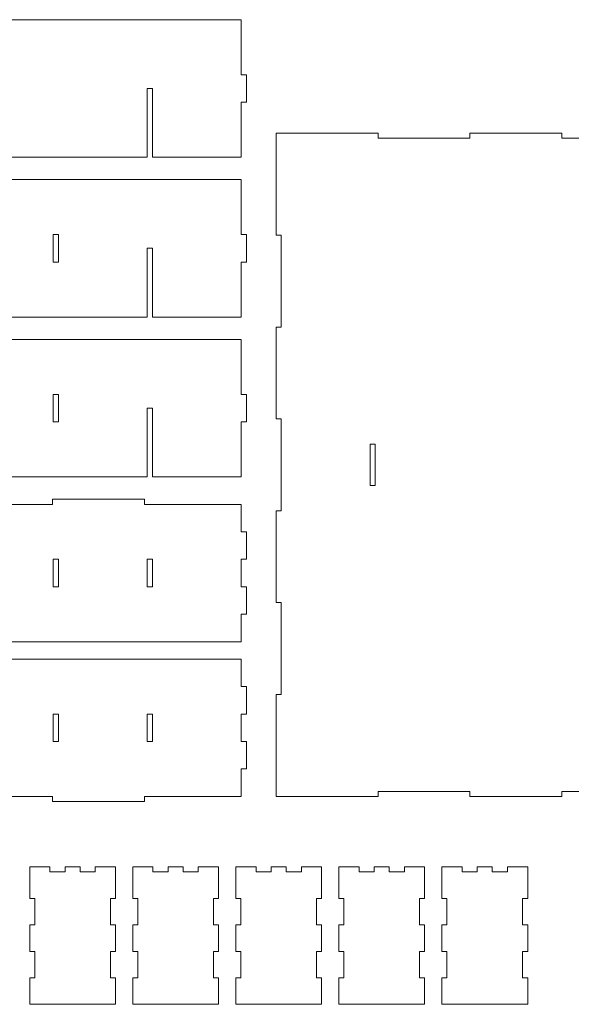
# Model space of a CAD drawing. Header units: millimetres. Extents: x -945 to 978, y -385 to 824.
# Tile 10 of 33: x -314 to 7, y 251 to 824. Entities that reach past the tile are written whole.
import ezdxf

# ---------------------------------------------------------------- set-up
doc = ezdxf.new("R2010")
doc.units = ezdxf.units.MM
doc.header["$MEASUREMENT"] = 0
doc.layers.add('Layer 1', color=7, linetype='Continuous')

msp = doc.modelspace()

# ---------------------------------------------------------------- linework, layer by layer
at = {"layer": 'Layer 1', "color": 250, "lineweight": 9}
for points, knots in [([(-568.2463, 775.9791), (-568.2463, 775.9791), (-565.2464, 775.9791), (-565.2464, 775.9791), (-565.2464, 775.9791), (-565.2464, 766.2882), (-565.2464, 756.1538), (-565.2464, 743.9791), (-565.2464, 743.9791), (-548.931, 743.9791), (-529.4216, 743.9791), (-513.5265, 743.9791), (-513.5265, 743.9791), (-513.5265, 743.9791), (-513.5265, 783.9792), (-513.5265, 783.9792), (-513.5265, 783.9792), (-513.5265, 783.9792), (-510.5265, 783.9792), (-510.5265, 783.9792), (-510.5265, 783.9792), (-510.5265, 783.9792), (-510.5265, 743.9791), (-510.5265, 743.9791), (-510.5265, 743.9791), (-469.4597, 743.9791), (-426.9834, 743.9791), (-387.1777, 743.9791), (-387.1777, 743.9791), (-387.1777, 743.9791), (-387.1777, 740.9791), (-387.1777, 740.9791), (-387.1777, 740.9791), (-387.1777, 740.9791), (-363.1777, 740.9791), (-363.1777, 740.9791), (-363.1777, 740.9791), (-363.1777, 740.9791), (-363.1777, 743.9791), (-363.1777, 743.9791), (-363.1777, 743.9791), (-363.1777, 743.9791), (-363.1777, 743.9457), (-363.1777, 743.9457), (-363.1777, 743.9457), (-363.1777, 747.0279), (-360.719, 749.4792), (-357.6778, 749.4792), (-357.6778, 749.4792), (-354.6402, 749.4792), (-352.1779, 747.0168), (-352.1779, 743.9791), (-352.1779, 743.9791), (-315.6492, 743.9791), (-277.2251, 743.9791), (-239.9664, 743.9791), (-239.9664, 743.9791), (-239.9664, 743.9791), (-239.9664, 783.9792), (-239.9664, 783.9792), (-239.9664, 783.9792), (-239.9664, 783.9792), (-236.9264, 783.9792), (-236.9264, 783.9792), (-236.9264, 783.9792), (-236.9264, 783.9792), (-236.9264, 743.9791), (-236.9264, 743.9791), (-236.9264, 743.9791), (-221.0312, 743.9791), (-201.5619, 743.9791), (-185.2464, 743.9791), (-185.2464, 743.9791), (-185.2464, 743.9791), (-185.2464, 775.9791), (-185.2464, 775.9791), (-185.2464, 775.9791), (-185.2464, 775.9791), (-182.2465, 775.9791), (-182.2465, 775.9791), (-182.2465, 775.9791), (-182.2465, 775.9791), (-182.2465, 791.9791), (-182.2465, 791.9791), (-182.2465, 791.9791), (-182.2465, 791.9791), (-185.2464, 791.9791), (-185.2464, 791.9791), (-185.2464, 791.9791), (-185.2464, 791.9791), (-185.2464, 823.9792), (-185.2464, 823.9792), (-185.2464, 823.9792), (-185.2464, 823.9792), (-565.2464, 823.9792), (-565.2464, 823.9792), (-565.2464, 823.9792), (-565.2464, 811.8046), (-565.2464, 801.6703), (-565.2464, 791.9791), (-565.2464, 791.9791), (-565.2464, 791.9791), (-568.2463, 791.9791), (-568.2463, 791.9791), (-568.2463, 791.9791), (-568.2463, 791.9791), (-568.2463, 775.9791), (-568.2463, 775.9791)], [0, 0, 0, 0, 0.03571429, 0.03571429, 0.03571429, 0.03571429, 0.07142857, 0.07142857, 0.07142857, 0.07142857, 0.10714286, 0.10714286, 0.10714286, 0.10714286, 0.14285714, 0.14285714, 0.14285714, 0.14285714, 0.17857143, 0.17857143, 0.17857143, 0.17857143, 0.21428571, 0.21428571, 0.21428571, 0.21428571, 0.25, 0.25, 0.25, 0.25, 0.28571429, 0.28571429, 0.28571429, 0.28571429, 0.32142857, 0.32142857, 0.32142857, 0.32142857, 0.35714286, 0.35714286, 0.35714286, 0.35714286, 0.39285714, 0.39285714, 0.39285714, 0.39285714, 0.42857143, 0.42857143, 0.42857143, 0.42857143, 0.46428571, 0.46428571, 0.46428571, 0.46428571, 0.5, 0.5, 0.5, 0.5, 0.53571429, 0.53571429, 0.53571429, 0.53571429, 0.57142857, 0.57142857, 0.57142857, 0.57142857, 0.60714286, 0.60714286, 0.60714286, 0.60714286, 0.64285714, 0.64285714, 0.64285714, 0.64285714, 0.67857143, 0.67857143, 0.67857143, 0.67857143, 0.71428571, 0.71428571, 0.71428571, 0.71428571, 0.75, 0.75, 0.75, 0.75, 0.78571429, 0.78571429, 0.78571429, 0.78571429, 0.82142857, 0.82142857, 0.82142857, 0.82142857, 0.85714286, 0.85714286, 0.85714286, 0.85714286, 0.89285714, 0.89285714, 0.89285714, 0.89285714, 0.92857143, 0.92857143, 0.92857143, 0.92857143, 1, 1, 1, 1]), ([(-52.0693, 754.9791), (-52.0693, 754.9791), (-52.0693, 757.9792), (-52.0693, 757.9792), (-52.0693, 757.9792), (-52.0693, 757.9792), (1.3592, 757.9792), (1.3592, 757.9792), (1.3592, 757.9792), (1.3592, 757.9792), (1.3592, 754.9791), (1.3592, 754.9791), (1.3592, 754.9791), (1.3592, 754.9791), (54.7879, 754.9791), (54.7879, 754.9791), (54.7879, 754.9791), (54.7879, 754.9791), (54.7879, 757.9792), (54.7879, 757.9792), (54.7879, 757.9792), (54.7879, 757.9792), (108.2164, 757.9792), (108.2164, 757.9792), (108.2164, 757.9792), (108.2164, 757.9792), (108.2164, 754.9791), (108.2164, 754.9791), (108.2164, 754.9791), (108.2164, 754.9791), (161.645, 754.9791), (161.645, 754.9791), (161.645, 754.9791), (161.645, 754.9791), (161.645, 757.9792), (161.645, 757.9792), (161.645, 757.9792), (161.645, 757.9792), (221.0735, 757.9792), (221.0735, 757.9792), (221.0735, 757.9792), (221.0735, 757.9792), (221.0735, 698.5506), (221.0735, 698.5506), (221.0735, 698.5506), (221.0735, 698.5506), (218.0736, 698.5506), (218.0736, 698.5506), (218.0736, 698.5506), (218.0736, 698.5506), (218.0736, 645.1221), (218.0736, 645.1221), (218.0736, 645.1221), (218.0736, 645.1221), (221.0735, 645.1221), (221.0735, 645.1221), (221.0735, 645.1221), (221.0735, 645.1221), (221.0735, 591.6934), (221.0735, 591.6934), (221.0735, 591.6934), (221.0735, 591.6934), (218.0736, 591.6934), (218.0736, 591.6934), (218.0736, 591.6934), (218.0736, 591.6934), (218.0736, 538.2649), (218.0736, 538.2649), (218.0736, 538.2649), (218.0736, 538.2649), (221.0735, 538.2649), (221.0735, 538.2649), (221.0735, 538.2649), (221.0735, 538.2649), (221.0735, 484.8362), (221.0735, 484.8362), (221.0735, 484.8362), (221.0735, 484.8362), (218.0736, 484.8362), (218.0736, 484.8362), (218.0736, 484.8362), (218.0736, 484.8362), (218.0736, 431.4078), (218.0736, 431.4078), (218.0736, 431.4078), (218.0736, 431.4078), (221.0735, 431.4078), (221.0735, 431.4078), (221.0735, 431.4078), (221.0735, 431.4078), (221.0735, 371.9793), (221.0735, 371.9793), (221.0735, 371.9793), (221.0735, 371.9793), (161.645, 371.9793), (161.645, 371.9793), (161.645, 371.9793), (161.645, 371.9793), (161.645, 374.9793), (161.645, 374.9793), (161.645, 374.9793), (161.645, 374.9793), (108.2164, 374.9793), (108.2164, 374.9793), (108.2164, 374.9793), (108.2164, 374.9793), (108.2164, 371.9793), (108.2164, 371.9793), (108.2164, 371.9793), (108.2164, 371.9793), (54.7879, 371.9793), (54.7879, 371.9793), (54.7879, 371.9793), (54.7879, 371.9793), (54.7879, 374.9793), (54.7879, 374.9793), (54.7879, 374.9793), (54.7879, 374.9793), (1.3592, 374.9793), (1.3592, 374.9793), (1.3592, 374.9793), (1.3592, 374.9793), (1.3592, 371.9793), (1.3592, 371.9793), (1.3592, 371.9793), (1.3592, 371.9793), (-52.0693, 371.9793), (-52.0693, 371.9793), (-52.0693, 371.9793), (-52.0693, 371.9793), (-52.0693, 374.9793), (-52.0693, 374.9793), (-52.0693, 374.9793), (-52.0693, 374.9793), (-105.4979, 374.9793), (-105.4979, 374.9793), (-105.4979, 374.9793), (-105.4979, 374.9793), (-105.4979, 371.9793), (-105.4979, 371.9793), (-105.4979, 371.9793), (-105.4979, 371.9793), (-164.9264, 371.9793), (-164.9264, 371.9793), (-164.9264, 371.9793), (-164.9264, 371.9793), (-164.9264, 431.4078), (-164.9264, 431.4078), (-164.9264, 431.4078), (-164.9264, 431.4078), (-161.9265, 431.4078), (-161.9265, 431.4078), (-161.9265, 431.4078), (-161.9265, 431.4078), (-161.9265, 484.8362), (-161.9265, 484.8362), (-161.9265, 484.8362), (-161.9265, 484.8362), (-164.9264, 484.8362), (-164.9264, 484.8362), (-164.9264, 484.8362), (-164.9264, 484.8362), (-164.9264, 538.2649), (-164.9264, 538.2649), (-164.9264, 538.2649), (-164.9264, 538.2649), (-161.9265, 538.2649), (-161.9265, 538.2649), (-161.9265, 538.2649), (-161.9265, 538.2649), (-161.9265, 591.6934), (-161.9265, 591.6934), (-161.9265, 591.6934), (-161.9265, 591.6934), (-164.9264, 591.6934), (-164.9264, 591.6934), (-164.9264, 591.6934), (-164.9264, 591.6934), (-164.9264, 645.1221), (-164.9264, 645.1221), (-164.9264, 645.1221), (-164.9264, 645.1221), (-161.9265, 645.1221), (-161.9265, 645.1221), (-161.9265, 645.1221), (-161.9265, 645.1221), (-161.9265, 698.5506), (-161.9265, 698.5506), (-161.9265, 698.5506), (-161.9265, 698.5506), (-164.9264, 698.5506), (-164.9264, 698.5506), (-164.9264, 698.5506), (-164.9264, 698.5506), (-164.9264, 757.9792), (-164.9264, 757.9792), (-164.9264, 757.9792), (-164.9264, 757.9792), (-105.4979, 757.9792), (-105.4979, 757.9792), (-105.4979, 757.9792), (-105.4979, 757.9792), (-105.4979, 754.9791), (-105.4979, 754.9791), (-105.4979, 754.9791), (-105.4979, 754.9791), (-52.0693, 754.9791), (-52.0693, 754.9791)], [0, 0, 0, 0, 0.01886792, 0.01886792, 0.01886792, 0.01886792, 0.03773585, 0.03773585, 0.03773585, 0.03773585, 0.05660377, 0.05660377, 0.05660377, 0.05660377, 0.0754717, 0.0754717, 0.0754717, 0.0754717, 0.09433962, 0.09433962, 0.09433962, 0.09433962, 0.11320755, 0.11320755, 0.11320755, 0.11320755, 0.13207547, 0.13207547, 0.13207547, 0.13207547, 0.1509434, 0.1509434, 0.1509434, 0.1509434, 0.16981132, 0.16981132, 0.16981132, 0.16981132, 0.18867925, 0.18867925, 0.18867925, 0.18867925, 0.20754717, 0.20754717, 0.20754717, 0.20754717, 0.22641509, 0.22641509, 0.22641509, 0.22641509, 0.24528302, 0.24528302, 0.24528302, 0.24528302, 0.26415094, 0.26415094, 0.26415094, 0.26415094, 0.28301887, 0.28301887, 0.28301887, 0.28301887, 0.30188679, 0.30188679, 0.30188679, 0.30188679, 0.32075472, 0.32075472, 0.32075472, 0.32075472, 0.33962264, 0.33962264, 0.33962264, 0.33962264, 0.35849057, 0.35849057, 0.35849057, 0.35849057, 0.37735849, 0.37735849, 0.37735849, 0.37735849, 0.39622642, 0.39622642, 0.39622642, 0.39622642, 0.41509434, 0.41509434, 0.41509434, 0.41509434, 0.43396226, 0.43396226, 0.43396226, 0.43396226, 0.45283019, 0.45283019, 0.45283019, 0.45283019, 0.47169811, 0.47169811, 0.47169811, 0.47169811, 0.49056604, 0.49056604, 0.49056604, 0.49056604, 0.50943396, 0.50943396, 0.50943396, 0.50943396, 0.52830189, 0.52830189, 0.52830189, 0.52830189, 0.54716981, 0.54716981, 0.54716981, 0.54716981, 0.56603774, 0.56603774, 0.56603774, 0.56603774, 0.58490566, 0.58490566, 0.58490566, 0.58490566, 0.60377358, 0.60377358, 0.60377358, 0.60377358, 0.62264151, 0.62264151, 0.62264151, 0.62264151, 0.64150943, 0.64150943, 0.64150943, 0.64150943, 0.66037736, 0.66037736, 0.66037736, 0.66037736, 0.67924528, 0.67924528, 0.67924528, 0.67924528, 0.69811321, 0.69811321, 0.69811321, 0.69811321, 0.71698113, 0.71698113, 0.71698113, 0.71698113, 0.73584906, 0.73584906, 0.73584906, 0.73584906, 0.75471698, 0.75471698, 0.75471698, 0.75471698, 0.77358491, 0.77358491, 0.77358491, 0.77358491, 0.79245283, 0.79245283, 0.79245283, 0.79245283, 0.81132075, 0.81132075, 0.81132075, 0.81132075, 0.83018868, 0.83018868, 0.83018868, 0.83018868, 0.8490566, 0.8490566, 0.8490566, 0.8490566, 0.86792453, 0.86792453, 0.86792453, 0.86792453, 0.88679245, 0.88679245, 0.88679245, 0.88679245, 0.90566038, 0.90566038, 0.90566038, 0.90566038, 0.9245283, 0.9245283, 0.9245283, 0.9245283, 0.94339623, 0.94339623, 0.94339623, 0.94339623, 0.96226415, 0.96226415, 0.96226415, 0.96226415, 1, 1, 1, 1]), ([(-513.5265, 650.9792), (-529.4216, 650.9792), (-548.931, 650.9792), (-565.2464, 650.9792), (-565.2464, 650.9792), (-565.2464, 663.1539), (-565.2464, 673.2881), (-565.2464, 682.9792), (-565.2464, 682.9792), (-565.2464, 682.9792), (-568.2463, 682.9792), (-568.2463, 682.9792), (-568.2463, 682.9792), (-568.2463, 682.9792), (-568.2463, 698.9792), (-568.2463, 698.9792), (-568.2463, 698.9792), (-568.2463, 698.9792), (-565.2464, 698.9792), (-565.2464, 698.9792), (-565.2464, 698.9792), (-565.2464, 708.6702), (-565.2464, 718.8046), (-565.2464, 730.9791), (-565.2464, 730.9791), (-565.2464, 730.9791), (-185.2464, 730.9791), (-185.2464, 730.9791), (-185.2464, 730.9791), (-185.2464, 718.8045), (-185.2464, 708.6701), (-185.2464, 698.9792), (-185.2464, 698.9792), (-185.2464, 698.9792), (-182.2465, 698.9792), (-182.2465, 698.9792), (-182.2465, 698.9792), (-182.2465, 698.9792), (-182.2465, 682.9792), (-182.2465, 682.9792), (-182.2465, 682.9792), (-182.2465, 682.9792), (-185.2464, 682.9792), (-185.2464, 682.9792), (-185.2464, 682.9792), (-185.2464, 673.288), (-185.2464, 663.1538), (-185.2464, 650.9792), (-185.2464, 650.9792), (-201.5619, 650.9792), (-221.0312, 650.9792), (-236.9264, 650.9792), (-236.9264, 650.9792), (-236.9264, 650.9792), (-236.9264, 690.9791), (-236.9264, 690.9791), (-236.9264, 690.9791), (-236.9264, 690.9791), (-239.9664, 690.9791), (-239.9664, 690.9791), (-239.9664, 690.9791), (-239.9664, 690.9791), (-239.9664, 650.9792), (-239.9664, 650.9792), (-239.9664, 650.9792), (-280.9859, 650.9792), (-323.4176, 650.9792), (-363.1777, 650.9792), (-363.1777, 650.9792), (-363.1777, 650.9792), (-363.1779, 647.9792), (-363.1779, 647.9792), (-363.1779, 647.9792), (-363.1779, 647.9792), (-387.1779, 647.9792), (-387.1779, 647.9792), (-387.1779, 647.9792), (-387.1779, 647.9792), (-387.1777, 650.9792), (-387.1777, 650.9792), (-387.1777, 650.9792), (-426.9834, 650.9792), (-469.4597, 650.9792), (-510.5265, 650.9792), (-510.5265, 650.9792), (-510.5265, 650.9792), (-510.5265, 690.9791), (-510.5265, 690.9791), (-510.5265, 690.9791), (-510.5265, 690.9791), (-513.5265, 690.9791), (-513.5265, 690.9791), (-513.5265, 690.9791), (-513.5265, 690.9791), (-513.5265, 650.9792), (-513.5265, 650.9792)], [0, 0, 0, 0, 0.04, 0.04, 0.04, 0.04, 0.08, 0.08, 0.08, 0.08, 0.12, 0.12, 0.12, 0.12, 0.16, 0.16, 0.16, 0.16, 0.2, 0.2, 0.2, 0.2, 0.24, 0.24, 0.24, 0.24, 0.28, 0.28, 0.28, 0.28, 0.32, 0.32, 0.32, 0.32, 0.36, 0.36, 0.36, 0.36, 0.4, 0.4, 0.4, 0.4, 0.44, 0.44, 0.44, 0.44, 0.48, 0.48, 0.48, 0.48, 0.52, 0.52, 0.52, 0.52, 0.56, 0.56, 0.56, 0.56, 0.6, 0.6, 0.6, 0.6, 0.64, 0.64, 0.64, 0.64, 0.68, 0.68, 0.68, 0.68, 0.72, 0.72, 0.72, 0.72, 0.76, 0.76, 0.76, 0.76, 0.8, 0.8, 0.8, 0.8, 0.84, 0.84, 0.84, 0.84, 0.88, 0.88, 0.88, 0.88, 0.92, 0.92, 0.92, 0.92, 1, 1, 1, 1]), ([(-291.6864, 682.9792), (-291.6864, 682.9792), (-294.6864, 682.9792), (-294.6864, 682.9792), (-294.6864, 682.9792), (-294.6864, 682.9792), (-294.6864, 698.9792), (-294.6864, 698.9792), (-294.6864, 698.9792), (-294.6864, 698.9792), (-291.6864, 698.9792), (-291.6864, 698.9792), (-291.6864, 698.9792), (-291.6864, 698.9792), (-291.6864, 682.9792), (-291.6864, 682.9792)], [0, 0, 0, 0, 0.2, 0.2, 0.2, 0.2, 0.4, 0.4, 0.4, 0.4, 0.6, 0.6, 0.6, 0.6, 1, 1, 1, 1]), ([(-513.5265, 557.9791), (-529.4216, 557.9791), (-548.931, 557.9791), (-565.2464, 557.9791), (-565.2464, 557.9791), (-565.2464, 570.1538), (-565.2464, 580.2882), (-565.2464, 589.9791), (-565.2464, 589.9791), (-565.2464, 589.9791), (-568.2463, 589.9791), (-568.2463, 589.9791), (-568.2463, 589.9791), (-568.2463, 589.9791), (-568.2463, 605.9791), (-568.2463, 605.9791), (-568.2463, 605.9791), (-568.2463, 605.9791), (-565.2464, 605.9791), (-565.2464, 605.9791), (-565.2464, 605.9791), (-565.2464, 615.6703), (-565.2464, 625.8045), (-565.2464, 637.9791), (-565.2464, 637.9791), (-565.2464, 637.9791), (-185.2464, 637.9791), (-185.2464, 637.9791), (-185.2464, 637.9791), (-185.2464, 625.8044), (-185.2464, 615.6702), (-185.2464, 605.9791), (-185.2464, 605.9791), (-185.2464, 605.9791), (-182.2465, 605.9791), (-182.2465, 605.9791), (-182.2465, 605.9791), (-182.2465, 605.9791), (-182.2465, 589.9791), (-182.2465, 589.9791), (-182.2465, 589.9791), (-182.2465, 589.9791), (-185.2464, 589.9791), (-185.2464, 589.9791), (-185.2464, 589.9791), (-185.2464, 580.2881), (-185.2464, 570.1537), (-185.2464, 557.9791), (-185.2464, 557.9791), (-201.5619, 557.9791), (-221.0312, 557.9791), (-236.9264, 557.9791), (-236.9264, 557.9791), (-236.9264, 557.9791), (-236.9264, 597.9792), (-236.9264, 597.9792), (-236.9264, 597.9792), (-236.9264, 597.9792), (-239.9664, 597.9792), (-239.9664, 597.9792), (-239.9664, 597.9792), (-239.9664, 597.9792), (-239.9664, 557.9791), (-239.9664, 557.9791), (-239.9664, 557.9791), (-280.9859, 557.9791), (-323.4176, 557.9791), (-363.1777, 557.9791), (-363.1777, 557.9791), (-363.1777, 557.9791), (-363.1779, 554.9791), (-363.1779, 554.9791), (-363.1779, 554.9791), (-363.1779, 554.9791), (-387.1779, 554.9791), (-387.1779, 554.9791), (-387.1779, 554.9791), (-387.1779, 554.9791), (-387.1777, 557.9791), (-387.1777, 557.9791), (-387.1777, 557.9791), (-426.9834, 557.9791), (-469.4597, 557.9791), (-510.5265, 557.9791), (-510.5265, 557.9791), (-510.5265, 557.9791), (-510.5265, 597.9792), (-510.5265, 597.9792), (-510.5265, 597.9792), (-510.5265, 597.9792), (-513.5265, 597.9792), (-513.5265, 597.9792), (-513.5265, 597.9792), (-513.5265, 597.9792), (-513.5265, 557.9791), (-513.5265, 557.9791)], [0, 0, 0, 0, 0.04, 0.04, 0.04, 0.04, 0.08, 0.08, 0.08, 0.08, 0.12, 0.12, 0.12, 0.12, 0.16, 0.16, 0.16, 0.16, 0.2, 0.2, 0.2, 0.2, 0.24, 0.24, 0.24, 0.24, 0.28, 0.28, 0.28, 0.28, 0.32, 0.32, 0.32, 0.32, 0.36, 0.36, 0.36, 0.36, 0.4, 0.4, 0.4, 0.4, 0.44, 0.44, 0.44, 0.44, 0.48, 0.48, 0.48, 0.48, 0.52, 0.52, 0.52, 0.52, 0.56, 0.56, 0.56, 0.56, 0.6, 0.6, 0.6, 0.6, 0.64, 0.64, 0.64, 0.64, 0.68, 0.68, 0.68, 0.68, 0.72, 0.72, 0.72, 0.72, 0.76, 0.76, 0.76, 0.76, 0.8, 0.8, 0.8, 0.8, 0.84, 0.84, 0.84, 0.84, 0.88, 0.88, 0.88, 0.88, 0.92, 0.92, 0.92, 0.92, 1, 1, 1, 1]), ([(-291.6864, 589.9791), (-291.6864, 589.9791), (-294.6864, 589.9791), (-294.6864, 589.9791), (-294.6864, 589.9791), (-294.6864, 589.9791), (-294.6864, 605.9791), (-294.6864, 605.9791), (-294.6864, 605.9791), (-294.6864, 605.9791), (-291.6864, 605.9791), (-291.6864, 605.9791), (-291.6864, 605.9791), (-291.6864, 605.9791), (-291.6864, 589.9791), (-291.6864, 589.9791)], [0, 0, 0, 0, 0.2, 0.2, 0.2, 0.2, 0.4, 0.4, 0.4, 0.4, 0.6, 0.6, 0.6, 0.6, 1, 1, 1, 1]), ([(-107.2065, 552.9791), (-107.2065, 552.9791), (-110.2064, 552.9791), (-110.2064, 552.9791), (-110.2064, 552.9791), (-110.2064, 552.9791), (-110.2064, 576.9791), (-110.2064, 576.9791), (-110.2064, 576.9791), (-110.2064, 576.9791), (-107.2065, 576.9791), (-107.2065, 576.9791), (-107.2065, 576.9791), (-107.2065, 576.9791), (-107.2065, 552.9791), (-107.2065, 552.9791)], [0, 0, 0, 0, 0.2, 0.2, 0.2, 0.2, 0.4, 0.4, 0.4, 0.4, 0.6, 0.6, 0.6, 0.6, 1, 1, 1, 1]), ([(-185.2464, 477.9792), (-185.2464, 477.9792), (-182.2465, 477.9792), (-182.2465, 477.9792), (-182.2465, 477.9792), (-182.2465, 477.9792), (-182.2465, 493.9791), (-182.2465, 493.9791), (-182.2465, 493.9791), (-182.2465, 493.9791), (-185.2464, 493.9791), (-185.2464, 493.9791), (-185.2464, 493.9791), (-185.2464, 493.9791), (-185.2464, 509.9792), (-185.2464, 509.9792), (-185.2464, 509.9792), (-185.2464, 509.9792), (-182.2465, 509.9792), (-182.2465, 509.9792), (-182.2465, 509.9792), (-182.2465, 509.9792), (-182.2465, 525.9792), (-182.2465, 525.9792), (-182.2465, 525.9792), (-182.2465, 525.9792), (-185.2464, 525.9792), (-185.2464, 525.9792), (-185.2464, 525.9792), (-185.2464, 525.9792), (-185.2464, 541.9791), (-185.2464, 541.9791), (-185.2464, 541.9791), (-185.2464, 541.9791), (-241.675, 541.9791), (-241.675, 541.9791), (-241.675, 541.9791), (-241.675, 541.9791), (-241.6752, 544.9792), (-241.6752, 544.9792), (-241.6752, 544.9792), (-241.6752, 544.9792), (-295.1037, 544.9792), (-295.1037, 544.9792), (-295.1037, 544.9792), (-295.1037, 544.9792), (-295.1036, 541.9791), (-295.1036, 541.9791), (-295.1036, 541.9791), (-295.1036, 541.9791), (-348.5321, 541.9791), (-348.5321, 541.9791), (-348.5321, 541.9791), (-348.5321, 541.9791), (-348.5322, 544.9792), (-348.5322, 544.9792), (-348.5322, 544.9792), (-348.5322, 544.9792), (-401.9609, 544.9792), (-401.9609, 544.9792), (-401.9609, 544.9792), (-401.9609, 544.9792), (-401.9608, 541.9791), (-401.9608, 541.9791), (-401.9608, 541.9791), (-401.9608, 541.9791), (-455.3893, 541.9791), (-455.3893, 541.9791), (-455.3893, 541.9791), (-455.3893, 541.9791), (-455.3894, 544.9792), (-455.3894, 544.9792), (-455.3894, 544.9792), (-455.3894, 544.9792), (-508.818, 544.9792), (-508.818, 544.9792), (-508.818, 544.9792), (-508.818, 544.9792), (-508.8179, 541.9791), (-508.8179, 541.9791), (-508.8179, 541.9791), (-508.8179, 541.9791), (-565.2464, 541.9791), (-565.2464, 541.9791), (-565.2464, 541.9791), (-565.2464, 541.9791), (-565.2464, 525.9792), (-565.2464, 525.9792), (-565.2464, 525.9792), (-565.2464, 525.9792), (-568.2463, 525.9792), (-568.2463, 525.9792), (-568.2463, 525.9792), (-568.2463, 525.9792), (-568.2463, 509.9792), (-568.2463, 509.9792), (-568.2463, 509.9792), (-568.2463, 509.9792), (-565.2464, 509.9792), (-565.2464, 509.9792), (-565.2464, 509.9792), (-565.2464, 509.9792), (-565.2464, 493.9791), (-565.2464, 493.9791), (-565.2464, 493.9791), (-565.2464, 493.9791), (-568.2463, 493.9791), (-568.2463, 493.9791), (-568.2463, 493.9791), (-568.2463, 493.9791), (-568.2463, 477.9792), (-568.2463, 477.9792), (-568.2463, 477.9792), (-568.2463, 477.9792), (-565.2464, 477.9792), (-565.2464, 477.9792), (-565.2464, 477.9792), (-565.2464, 477.9792), (-565.2464, 461.9792), (-565.2464, 461.9792), (-565.2464, 461.9792), (-565.2464, 461.9792), (-185.2464, 461.9792), (-185.2464, 461.9792), (-185.2464, 461.9792), (-185.2464, 461.9792), (-185.2464, 477.9792), (-185.2464, 477.9792)], [0, 0, 0, 0, 0.03030303, 0.03030303, 0.03030303, 0.03030303, 0.06060606, 0.06060606, 0.06060606, 0.06060606, 0.09090909, 0.09090909, 0.09090909, 0.09090909, 0.12121212, 0.12121212, 0.12121212, 0.12121212, 0.15151515, 0.15151515, 0.15151515, 0.15151515, 0.18181818, 0.18181818, 0.18181818, 0.18181818, 0.21212121, 0.21212121, 0.21212121, 0.21212121, 0.24242424, 0.24242424, 0.24242424, 0.24242424, 0.27272727, 0.27272727, 0.27272727, 0.27272727, 0.3030303, 0.3030303, 0.3030303, 0.3030303, 0.33333333, 0.33333333, 0.33333333, 0.33333333, 0.36363636, 0.36363636, 0.36363636, 0.36363636, 0.39393939, 0.39393939, 0.39393939, 0.39393939, 0.42424242, 0.42424242, 0.42424242, 0.42424242, 0.45454545, 0.45454545, 0.45454545, 0.45454545, 0.48484848, 0.48484848, 0.48484848, 0.48484848, 0.51515152, 0.51515152, 0.51515152, 0.51515152, 0.54545455, 0.54545455, 0.54545455, 0.54545455, 0.57575758, 0.57575758, 0.57575758, 0.57575758, 0.60606061, 0.60606061, 0.60606061, 0.60606061, 0.63636364, 0.63636364, 0.63636364, 0.63636364, 0.66666667, 0.66666667, 0.66666667, 0.66666667, 0.6969697, 0.6969697, 0.6969697, 0.6969697, 0.72727273, 0.72727273, 0.72727273, 0.72727273, 0.75757576, 0.75757576, 0.75757576, 0.75757576, 0.78787879, 0.78787879, 0.78787879, 0.78787879, 0.81818182, 0.81818182, 0.81818182, 0.81818182, 0.84848485, 0.84848485, 0.84848485, 0.84848485, 0.87878788, 0.87878788, 0.87878788, 0.87878788, 0.90909091, 0.90909091, 0.90909091, 0.90909091, 0.93939394, 0.93939394, 0.93939394, 0.93939394, 1, 1, 1, 1]), ([(-294.6864, 509.9792), (-294.6864, 509.9792), (-294.6864, 493.9791), (-294.6864, 493.9791), (-294.6864, 493.9791), (-294.6864, 493.9791), (-291.6864, 493.9791), (-291.6864, 493.9791), (-291.6864, 493.9791), (-291.6864, 493.9791), (-291.6864, 509.9792), (-291.6864, 509.9792), (-291.6864, 509.9792), (-291.6864, 509.9792), (-294.6864, 509.9792), (-294.6864, 509.9792)], [0, 0, 0, 0, 0.2, 0.2, 0.2, 0.2, 0.4, 0.4, 0.4, 0.4, 0.6, 0.6, 0.6, 0.6, 1, 1, 1, 1]), ([(-239.9664, 509.9792), (-239.9664, 509.9792), (-239.9664, 493.9791), (-239.9664, 493.9791), (-239.9664, 493.9791), (-239.9664, 493.9791), (-236.9665, 493.9791), (-236.9665, 493.9791), (-236.9665, 493.9791), (-236.9665, 493.9791), (-236.9665, 509.9792), (-236.9665, 509.9792), (-236.9665, 509.9792), (-236.9665, 509.9792), (-239.9664, 509.9792), (-239.9664, 509.9792)], [0, 0, 0, 0, 0.2, 0.2, 0.2, 0.2, 0.4, 0.4, 0.4, 0.4, 0.6, 0.6, 0.6, 0.6, 1, 1, 1, 1]), ([(-185.2464, 435.9792), (-185.2464, 435.9792), (-182.2465, 435.9792), (-182.2465, 435.9792), (-182.2465, 435.9792), (-182.2465, 435.9792), (-182.2465, 419.9791), (-182.2465, 419.9791), (-182.2465, 419.9791), (-182.2465, 419.9791), (-185.2464, 419.9791), (-185.2464, 419.9791), (-185.2464, 419.9791), (-185.2464, 419.9791), (-185.2464, 403.9792), (-185.2464, 403.9792), (-185.2464, 403.9792), (-185.2464, 403.9792), (-182.2465, 403.9792), (-182.2465, 403.9792), (-182.2465, 403.9792), (-182.2465, 403.9792), (-182.2465, 387.9793), (-182.2465, 387.9793), (-182.2465, 387.9793), (-182.2465, 387.9793), (-185.2464, 387.9793), (-185.2464, 387.9793), (-185.2464, 387.9793), (-185.2464, 387.9793), (-185.2464, 371.9793), (-185.2464, 371.9793), (-185.2464, 371.9793), (-185.2464, 371.9793), (-241.675, 371.9793), (-241.675, 371.9793), (-241.675, 371.9793), (-241.675, 371.9793), (-241.6752, 368.9792), (-241.6752, 368.9792), (-241.6752, 368.9792), (-241.6752, 368.9792), (-295.1037, 368.9792), (-295.1037, 368.9792), (-295.1037, 368.9792), (-295.1037, 368.9792), (-295.1036, 371.9793), (-295.1036, 371.9793), (-295.1036, 371.9793), (-295.1036, 371.9793), (-348.5321, 371.9793), (-348.5321, 371.9793), (-348.5321, 371.9793), (-348.5321, 371.9793), (-348.5322, 368.9792), (-348.5322, 368.9792), (-348.5322, 368.9792), (-348.5322, 368.9792), (-401.9609, 368.9792), (-401.9609, 368.9792), (-401.9609, 368.9792), (-401.9609, 368.9792), (-401.9608, 371.9793), (-401.9608, 371.9793), (-401.9608, 371.9793), (-401.9608, 371.9793), (-455.3893, 371.9793), (-455.3893, 371.9793), (-455.3893, 371.9793), (-455.3893, 371.9793), (-455.3894, 368.9792), (-455.3894, 368.9792), (-455.3894, 368.9792), (-455.3894, 368.9792), (-508.818, 368.9792), (-508.818, 368.9792), (-508.818, 368.9792), (-508.818, 368.9792), (-508.8179, 371.9793), (-508.8179, 371.9793), (-508.8179, 371.9793), (-508.8179, 371.9793), (-565.2464, 371.9793), (-565.2464, 371.9793), (-565.2464, 371.9793), (-565.2464, 371.9793), (-565.2464, 387.9793), (-565.2464, 387.9793), (-565.2464, 387.9793), (-565.2464, 387.9793), (-568.2463, 387.9793), (-568.2463, 387.9793), (-568.2463, 387.9793), (-568.2463, 387.9793), (-568.2463, 403.9792), (-568.2463, 403.9792), (-568.2463, 403.9792), (-568.2463, 403.9792), (-565.2464, 403.9792), (-565.2464, 403.9792), (-565.2464, 403.9792), (-565.2464, 403.9792), (-565.2464, 419.9791), (-565.2464, 419.9791), (-565.2464, 419.9791), (-565.2464, 419.9791), (-568.2463, 419.9791), (-568.2463, 419.9791), (-568.2463, 419.9791), (-568.2463, 419.9791), (-568.2463, 435.9792), (-568.2463, 435.9792), (-568.2463, 435.9792), (-568.2463, 435.9792), (-565.2464, 435.9792), (-565.2464, 435.9792), (-565.2464, 435.9792), (-565.2464, 435.9792), (-565.2464, 451.9791), (-565.2464, 451.9791), (-565.2464, 451.9791), (-565.2464, 451.9791), (-185.2464, 451.9791), (-185.2464, 451.9791), (-185.2464, 451.9791), (-185.2464, 451.9791), (-185.2464, 435.9792), (-185.2464, 435.9792)], [0, 0, 0, 0, 0.03030303, 0.03030303, 0.03030303, 0.03030303, 0.06060606, 0.06060606, 0.06060606, 0.06060606, 0.09090909, 0.09090909, 0.09090909, 0.09090909, 0.12121212, 0.12121212, 0.12121212, 0.12121212, 0.15151515, 0.15151515, 0.15151515, 0.15151515, 0.18181818, 0.18181818, 0.18181818, 0.18181818, 0.21212121, 0.21212121, 0.21212121, 0.21212121, 0.24242424, 0.24242424, 0.24242424, 0.24242424, 0.27272727, 0.27272727, 0.27272727, 0.27272727, 0.3030303, 0.3030303, 0.3030303, 0.3030303, 0.33333333, 0.33333333, 0.33333333, 0.33333333, 0.36363636, 0.36363636, 0.36363636, 0.36363636, 0.39393939, 0.39393939, 0.39393939, 0.39393939, 0.42424242, 0.42424242, 0.42424242, 0.42424242, 0.45454545, 0.45454545, 0.45454545, 0.45454545, 0.48484848, 0.48484848, 0.48484848, 0.48484848, 0.51515152, 0.51515152, 0.51515152, 0.51515152, 0.54545455, 0.54545455, 0.54545455, 0.54545455, 0.57575758, 0.57575758, 0.57575758, 0.57575758, 0.60606061, 0.60606061, 0.60606061, 0.60606061, 0.63636364, 0.63636364, 0.63636364, 0.63636364, 0.66666667, 0.66666667, 0.66666667, 0.66666667, 0.6969697, 0.6969697, 0.6969697, 0.6969697, 0.72727273, 0.72727273, 0.72727273, 0.72727273, 0.75757576, 0.75757576, 0.75757576, 0.75757576, 0.78787879, 0.78787879, 0.78787879, 0.78787879, 0.81818182, 0.81818182, 0.81818182, 0.81818182, 0.84848485, 0.84848485, 0.84848485, 0.84848485, 0.87878788, 0.87878788, 0.87878788, 0.87878788, 0.90909091, 0.90909091, 0.90909091, 0.90909091, 0.93939394, 0.93939394, 0.93939394, 0.93939394, 1, 1, 1, 1]), ([(-294.6864, 403.9792), (-294.6864, 403.9792), (-294.6864, 419.9791), (-294.6864, 419.9791), (-294.6864, 419.9791), (-294.6864, 419.9791), (-291.6864, 419.9791), (-291.6864, 419.9791), (-291.6864, 419.9791), (-291.6864, 419.9791), (-291.6864, 403.9792), (-291.6864, 403.9792), (-291.6864, 403.9792), (-291.6864, 403.9792), (-294.6864, 403.9792), (-294.6864, 403.9792)], [0, 0, 0, 0, 0.2, 0.2, 0.2, 0.2, 0.4, 0.4, 0.4, 0.4, 0.6, 0.6, 0.6, 0.6, 1, 1, 1, 1]), ([(-239.9664, 403.9792), (-239.9664, 403.9792), (-239.9664, 419.9791), (-239.9664, 419.9791), (-239.9664, 419.9791), (-239.9664, 419.9791), (-236.9665, 419.9791), (-236.9665, 419.9791), (-236.9665, 419.9791), (-236.9665, 419.9791), (-236.9665, 403.9792), (-236.9665, 403.9792), (-236.9665, 403.9792), (-236.9665, 403.9792), (-239.9664, 403.9792), (-239.9664, 403.9792)], [0, 0, 0, 0, 0.2, 0.2, 0.2, 0.2, 0.4, 0.4, 0.4, 0.4, 0.6, 0.6, 0.6, 0.6, 1, 1, 1, 1]), ([(-308.4532, 312.6576), (-308.4532, 312.6576), (-305.4531, 312.6576), (-305.4531, 312.6576), (-305.4531, 312.6576), (-305.4531, 312.6576), (-305.4531, 297.2577), (-305.4531, 297.2577), (-305.4531, 297.2577), (-305.4531, 297.2577), (-308.4532, 297.2577), (-308.4532, 297.2577), (-308.4532, 297.2577), (-308.4532, 297.2577), (-308.4532, 281.8577), (-308.4532, 281.8577), (-308.4532, 281.8577), (-308.4532, 281.8577), (-305.4531, 281.8577), (-305.4531, 281.8577), (-305.4531, 281.8577), (-305.4531, 281.8577), (-305.4531, 266.4576), (-305.4531, 266.4576), (-305.4531, 266.4576), (-305.4531, 266.4576), (-308.4532, 266.4576), (-308.4532, 266.4576), (-308.4532, 266.4576), (-308.4532, 266.4576), (-308.4532, 251.0577), (-308.4532, 251.0577), (-308.4532, 251.0577), (-308.4532, 251.0577), (-258.4532, 251.0577), (-258.4532, 251.0577), (-258.4532, 251.0577), (-258.4532, 251.0577), (-258.4532, 266.4576), (-258.4532, 266.4576), (-258.4532, 266.4576), (-258.4532, 266.4576), (-261.4531, 266.4576), (-261.4531, 266.4576), (-261.4531, 266.4576), (-261.4531, 266.4576), (-261.4531, 281.8577), (-261.4531, 281.8577), (-261.4531, 281.8577), (-261.4531, 281.8577), (-258.4532, 281.8577), (-258.4532, 281.8577), (-258.4532, 281.8577), (-258.4532, 281.8577), (-258.4532, 297.2577), (-258.4532, 297.2577), (-258.4532, 297.2577), (-258.4532, 297.2577), (-261.4531, 297.2577), (-261.4531, 297.2577), (-261.4531, 297.2577), (-261.4531, 297.2577), (-261.4531, 312.6576), (-261.4531, 312.6576), (-261.4531, 312.6576), (-261.4531, 312.6576), (-258.4532, 312.6576), (-258.4532, 312.6576), (-258.4532, 312.6576), (-258.4532, 312.6576), (-258.4532, 331.0576), (-258.4532, 331.0576), (-258.4532, 331.0576), (-258.4532, 331.0576), (-270.2532, 331.0576), (-270.2532, 331.0576), (-270.2532, 331.0576), (-270.2532, 331.0576), (-270.2532, 328.0577), (-270.2532, 328.0577), (-270.2532, 328.0577), (-270.2532, 328.0577), (-279.0532, 328.0577), (-279.0532, 328.0577), (-279.0532, 328.0577), (-279.0532, 328.0577), (-279.0532, 331.0576), (-279.0532, 331.0576), (-279.0532, 331.0576), (-279.0532, 331.0576), (-287.8532, 331.0576), (-287.8532, 331.0576), (-287.8532, 331.0576), (-287.8532, 331.0576), (-287.8532, 328.0577), (-287.8532, 328.0577), (-287.8532, 328.0577), (-287.8532, 328.0577), (-296.6531, 328.0577), (-296.6531, 328.0577), (-296.6531, 328.0577), (-296.6531, 328.0577), (-296.6531, 331.0576), (-296.6531, 331.0576), (-296.6531, 331.0576), (-296.6531, 331.0576), (-308.4532, 331.0576), (-308.4532, 331.0576), (-308.4532, 331.0576), (-308.4532, 331.0576), (-308.4532, 312.6576), (-308.4532, 312.6576)], [0, 0, 0, 0, 0.03448276, 0.03448276, 0.03448276, 0.03448276, 0.06896552, 0.06896552, 0.06896552, 0.06896552, 0.10344828, 0.10344828, 0.10344828, 0.10344828, 0.13793103, 0.13793103, 0.13793103, 0.13793103, 0.17241379, 0.17241379, 0.17241379, 0.17241379, 0.20689655, 0.20689655, 0.20689655, 0.20689655, 0.24137931, 0.24137931, 0.24137931, 0.24137931, 0.27586207, 0.27586207, 0.27586207, 0.27586207, 0.31034483, 0.31034483, 0.31034483, 0.31034483, 0.34482759, 0.34482759, 0.34482759, 0.34482759, 0.37931034, 0.37931034, 0.37931034, 0.37931034, 0.4137931, 0.4137931, 0.4137931, 0.4137931, 0.44827586, 0.44827586, 0.44827586, 0.44827586, 0.48275862, 0.48275862, 0.48275862, 0.48275862, 0.51724138, 0.51724138, 0.51724138, 0.51724138, 0.55172414, 0.55172414, 0.55172414, 0.55172414, 0.5862069, 0.5862069, 0.5862069, 0.5862069, 0.62068966, 0.62068966, 0.62068966, 0.62068966, 0.65517241, 0.65517241, 0.65517241, 0.65517241, 0.68965517, 0.68965517, 0.68965517, 0.68965517, 0.72413793, 0.72413793, 0.72413793, 0.72413793, 0.75862069, 0.75862069, 0.75862069, 0.75862069, 0.79310345, 0.79310345, 0.79310345, 0.79310345, 0.82758621, 0.82758621, 0.82758621, 0.82758621, 0.86206897, 0.86206897, 0.86206897, 0.86206897, 0.89655172, 0.89655172, 0.89655172, 0.89655172, 0.93103448, 0.93103448, 0.93103448, 0.93103448, 1, 1, 1, 1]), ([(-248.4531, 312.6576), (-248.4531, 312.6576), (-245.4532, 312.6576), (-245.4532, 312.6576), (-245.4532, 312.6576), (-245.4532, 312.6576), (-245.4532, 297.2577), (-245.4532, 297.2577), (-245.4532, 297.2577), (-245.4532, 297.2577), (-248.4531, 297.2577), (-248.4531, 297.2577), (-248.4531, 297.2577), (-248.4531, 297.2577), (-248.4531, 281.8577), (-248.4531, 281.8577), (-248.4531, 281.8577), (-248.4531, 281.8577), (-245.4532, 281.8577), (-245.4532, 281.8577), (-245.4532, 281.8577), (-245.4532, 281.8577), (-245.4532, 266.4576), (-245.4532, 266.4576), (-245.4532, 266.4576), (-245.4532, 266.4576), (-248.4531, 266.4576), (-248.4531, 266.4576), (-248.4531, 266.4576), (-248.4531, 266.4576), (-248.4531, 251.0577), (-248.4531, 251.0577), (-248.4531, 251.0577), (-248.4531, 251.0577), (-198.4531, 251.0577), (-198.4531, 251.0577), (-198.4531, 251.0577), (-198.4531, 251.0577), (-198.4531, 266.4576), (-198.4531, 266.4576), (-198.4531, 266.4576), (-198.4531, 266.4576), (-201.4532, 266.4576), (-201.4532, 266.4576), (-201.4532, 266.4576), (-201.4532, 266.4576), (-201.4532, 281.8577), (-201.4532, 281.8577), (-201.4532, 281.8577), (-201.4532, 281.8577), (-198.4531, 281.8577), (-198.4531, 281.8577), (-198.4531, 281.8577), (-198.4531, 281.8577), (-198.4531, 297.2577), (-198.4531, 297.2577), (-198.4531, 297.2577), (-198.4531, 297.2577), (-201.4532, 297.2577), (-201.4532, 297.2577), (-201.4532, 297.2577), (-201.4532, 297.2577), (-201.4532, 312.6576), (-201.4532, 312.6576), (-201.4532, 312.6576), (-201.4532, 312.6576), (-198.4531, 312.6576), (-198.4531, 312.6576), (-198.4531, 312.6576), (-198.4531, 312.6576), (-198.4531, 331.0576), (-198.4531, 331.0576), (-198.4531, 331.0576), (-198.4531, 331.0576), (-210.2532, 331.0576), (-210.2532, 331.0576), (-210.2532, 331.0576), (-210.2532, 331.0576), (-210.2532, 328.0577), (-210.2532, 328.0577), (-210.2532, 328.0577), (-210.2532, 328.0577), (-219.0531, 328.0577), (-219.0531, 328.0577), (-219.0531, 328.0577), (-219.0531, 328.0577), (-219.0531, 331.0576), (-219.0531, 331.0576), (-219.0531, 331.0576), (-219.0531, 331.0576), (-227.8531, 331.0576), (-227.8531, 331.0576), (-227.8531, 331.0576), (-227.8531, 331.0576), (-227.8531, 328.0577), (-227.8531, 328.0577), (-227.8531, 328.0577), (-227.8531, 328.0577), (-236.6532, 328.0577), (-236.6532, 328.0577), (-236.6532, 328.0577), (-236.6532, 328.0577), (-236.6532, 331.0576), (-236.6532, 331.0576), (-236.6532, 331.0576), (-236.6532, 331.0576), (-248.4531, 331.0576), (-248.4531, 331.0576), (-248.4531, 331.0576), (-248.4531, 331.0576), (-248.4531, 312.6576), (-248.4531, 312.6576)], [0, 0, 0, 0, 0.03448276, 0.03448276, 0.03448276, 0.03448276, 0.06896552, 0.06896552, 0.06896552, 0.06896552, 0.10344828, 0.10344828, 0.10344828, 0.10344828, 0.13793103, 0.13793103, 0.13793103, 0.13793103, 0.17241379, 0.17241379, 0.17241379, 0.17241379, 0.20689655, 0.20689655, 0.20689655, 0.20689655, 0.24137931, 0.24137931, 0.24137931, 0.24137931, 0.27586207, 0.27586207, 0.27586207, 0.27586207, 0.31034483, 0.31034483, 0.31034483, 0.31034483, 0.34482759, 0.34482759, 0.34482759, 0.34482759, 0.37931034, 0.37931034, 0.37931034, 0.37931034, 0.4137931, 0.4137931, 0.4137931, 0.4137931, 0.44827586, 0.44827586, 0.44827586, 0.44827586, 0.48275862, 0.48275862, 0.48275862, 0.48275862, 0.51724138, 0.51724138, 0.51724138, 0.51724138, 0.55172414, 0.55172414, 0.55172414, 0.55172414, 0.5862069, 0.5862069, 0.5862069, 0.5862069, 0.62068966, 0.62068966, 0.62068966, 0.62068966, 0.65517241, 0.65517241, 0.65517241, 0.65517241, 0.68965517, 0.68965517, 0.68965517, 0.68965517, 0.72413793, 0.72413793, 0.72413793, 0.72413793, 0.75862069, 0.75862069, 0.75862069, 0.75862069, 0.79310345, 0.79310345, 0.79310345, 0.79310345, 0.82758621, 0.82758621, 0.82758621, 0.82758621, 0.86206897, 0.86206897, 0.86206897, 0.86206897, 0.89655172, 0.89655172, 0.89655172, 0.89655172, 0.93103448, 0.93103448, 0.93103448, 0.93103448, 1, 1, 1, 1]), ([(-188.4532, 312.6576), (-188.4532, 312.6576), (-185.4531, 312.6576), (-185.4531, 312.6576), (-185.4531, 312.6576), (-185.4531, 312.6576), (-185.4531, 297.2577), (-185.4531, 297.2577), (-185.4531, 297.2577), (-185.4531, 297.2577), (-188.4532, 297.2577), (-188.4532, 297.2577), (-188.4532, 297.2577), (-188.4532, 297.2577), (-188.4532, 281.8577), (-188.4532, 281.8577), (-188.4532, 281.8577), (-188.4532, 281.8577), (-185.4531, 281.8577), (-185.4531, 281.8577), (-185.4531, 281.8577), (-185.4531, 281.8577), (-185.4531, 266.4576), (-185.4531, 266.4576), (-185.4531, 266.4576), (-185.4531, 266.4576), (-188.4532, 266.4576), (-188.4532, 266.4576), (-188.4532, 266.4576), (-188.4532, 266.4576), (-188.4532, 251.0577), (-188.4532, 251.0577), (-188.4532, 251.0577), (-188.4532, 251.0577), (-138.4532, 251.0577), (-138.4532, 251.0577), (-138.4532, 251.0577), (-138.4532, 251.0577), (-138.4532, 266.4576), (-138.4532, 266.4576), (-138.4532, 266.4576), (-138.4532, 266.4576), (-141.4531, 266.4576), (-141.4531, 266.4576), (-141.4531, 266.4576), (-141.4531, 266.4576), (-141.4531, 281.8577), (-141.4531, 281.8577), (-141.4531, 281.8577), (-141.4531, 281.8577), (-138.4532, 281.8577), (-138.4532, 281.8577), (-138.4532, 281.8577), (-138.4532, 281.8577), (-138.4532, 297.2577), (-138.4532, 297.2577), (-138.4532, 297.2577), (-138.4532, 297.2577), (-141.4531, 297.2577), (-141.4531, 297.2577), (-141.4531, 297.2577), (-141.4531, 297.2577), (-141.4531, 312.6576), (-141.4531, 312.6576), (-141.4531, 312.6576), (-141.4531, 312.6576), (-138.4532, 312.6576), (-138.4532, 312.6576), (-138.4532, 312.6576), (-138.4532, 312.6576), (-138.4532, 331.0576), (-138.4532, 331.0576), (-138.4532, 331.0576), (-138.4532, 331.0576), (-150.2531, 331.0576), (-150.2531, 331.0576), (-150.2531, 331.0576), (-150.2531, 331.0576), (-150.2531, 328.0577), (-150.2531, 328.0577), (-150.2531, 328.0577), (-150.2531, 328.0577), (-159.0532, 328.0577), (-159.0532, 328.0577), (-159.0532, 328.0577), (-159.0532, 328.0577), (-159.0532, 331.0576), (-159.0532, 331.0576), (-159.0532, 331.0576), (-159.0532, 331.0576), (-167.8532, 331.0576), (-167.8532, 331.0576), (-167.8532, 331.0576), (-167.8532, 331.0576), (-167.8532, 328.0577), (-167.8532, 328.0577), (-167.8532, 328.0577), (-167.8532, 328.0577), (-176.6532, 328.0577), (-176.6532, 328.0577), (-176.6532, 328.0577), (-176.6532, 328.0577), (-176.6532, 331.0576), (-176.6532, 331.0576), (-176.6532, 331.0576), (-176.6532, 331.0576), (-188.4532, 331.0576), (-188.4532, 331.0576), (-188.4532, 331.0576), (-188.4532, 331.0576), (-188.4532, 312.6576), (-188.4532, 312.6576)], [0, 0, 0, 0, 0.03448276, 0.03448276, 0.03448276, 0.03448276, 0.06896552, 0.06896552, 0.06896552, 0.06896552, 0.10344828, 0.10344828, 0.10344828, 0.10344828, 0.13793103, 0.13793103, 0.13793103, 0.13793103, 0.17241379, 0.17241379, 0.17241379, 0.17241379, 0.20689655, 0.20689655, 0.20689655, 0.20689655, 0.24137931, 0.24137931, 0.24137931, 0.24137931, 0.27586207, 0.27586207, 0.27586207, 0.27586207, 0.31034483, 0.31034483, 0.31034483, 0.31034483, 0.34482759, 0.34482759, 0.34482759, 0.34482759, 0.37931034, 0.37931034, 0.37931034, 0.37931034, 0.4137931, 0.4137931, 0.4137931, 0.4137931, 0.44827586, 0.44827586, 0.44827586, 0.44827586, 0.48275862, 0.48275862, 0.48275862, 0.48275862, 0.51724138, 0.51724138, 0.51724138, 0.51724138, 0.55172414, 0.55172414, 0.55172414, 0.55172414, 0.5862069, 0.5862069, 0.5862069, 0.5862069, 0.62068966, 0.62068966, 0.62068966, 0.62068966, 0.65517241, 0.65517241, 0.65517241, 0.65517241, 0.68965517, 0.68965517, 0.68965517, 0.68965517, 0.72413793, 0.72413793, 0.72413793, 0.72413793, 0.75862069, 0.75862069, 0.75862069, 0.75862069, 0.79310345, 0.79310345, 0.79310345, 0.79310345, 0.82758621, 0.82758621, 0.82758621, 0.82758621, 0.86206897, 0.86206897, 0.86206897, 0.86206897, 0.89655172, 0.89655172, 0.89655172, 0.89655172, 0.93103448, 0.93103448, 0.93103448, 0.93103448, 1, 1, 1, 1]), ([(-128.4531, 312.6576), (-128.4531, 312.6576), (-125.4531, 312.6576), (-125.4531, 312.6576), (-125.4531, 312.6576), (-125.4531, 312.6576), (-125.4531, 297.2577), (-125.4531, 297.2577), (-125.4531, 297.2577), (-125.4531, 297.2577), (-128.4531, 297.2577), (-128.4531, 297.2577), (-128.4531, 297.2577), (-128.4531, 297.2577), (-128.4531, 281.8577), (-128.4531, 281.8577), (-128.4531, 281.8577), (-128.4531, 281.8577), (-125.4531, 281.8577), (-125.4531, 281.8577), (-125.4531, 281.8577), (-125.4531, 281.8577), (-125.4531, 266.4576), (-125.4531, 266.4576), (-125.4531, 266.4576), (-125.4531, 266.4576), (-128.4531, 266.4576), (-128.4531, 266.4576), (-128.4531, 266.4576), (-128.4531, 266.4576), (-128.4531, 251.0577), (-128.4531, 251.0577), (-128.4531, 251.0577), (-128.4531, 251.0577), (-78.4532, 251.0577), (-78.4532, 251.0577), (-78.4532, 251.0577), (-78.4532, 251.0577), (-78.4532, 266.4576), (-78.4532, 266.4576), (-78.4532, 266.4576), (-78.4532, 266.4576), (-81.4532, 266.4576), (-81.4532, 266.4576), (-81.4532, 266.4576), (-81.4532, 266.4576), (-81.4532, 281.8577), (-81.4532, 281.8577), (-81.4532, 281.8577), (-81.4532, 281.8577), (-78.4532, 281.8577), (-78.4532, 281.8577), (-78.4532, 281.8577), (-78.4532, 281.8577), (-78.4532, 297.2577), (-78.4532, 297.2577), (-78.4532, 297.2577), (-78.4532, 297.2577), (-81.4532, 297.2577), (-81.4532, 297.2577), (-81.4532, 297.2577), (-81.4532, 297.2577), (-81.4532, 312.6576), (-81.4532, 312.6576), (-81.4532, 312.6576), (-81.4532, 312.6576), (-78.4532, 312.6576), (-78.4532, 312.6576), (-78.4532, 312.6576), (-78.4532, 312.6576), (-78.4532, 331.0576), (-78.4532, 331.0576), (-78.4532, 331.0576), (-78.4532, 331.0576), (-90.2532, 331.0576), (-90.2532, 331.0576), (-90.2532, 331.0576), (-90.2532, 331.0576), (-90.2532, 328.0577), (-90.2532, 328.0577), (-90.2532, 328.0577), (-90.2532, 328.0577), (-99.0532, 328.0577), (-99.0532, 328.0577), (-99.0532, 328.0577), (-99.0532, 328.0577), (-99.0532, 331.0576), (-99.0532, 331.0576), (-99.0532, 331.0576), (-99.0532, 331.0576), (-107.8531, 331.0576), (-107.8531, 331.0576), (-107.8531, 331.0576), (-107.8531, 331.0576), (-107.8531, 328.0577), (-107.8531, 328.0577), (-107.8531, 328.0577), (-107.8531, 328.0577), (-116.6531, 328.0577), (-116.6531, 328.0577), (-116.6531, 328.0577), (-116.6531, 328.0577), (-116.6531, 331.0576), (-116.6531, 331.0576), (-116.6531, 331.0576), (-116.6531, 331.0576), (-128.4531, 331.0576), (-128.4531, 331.0576), (-128.4531, 331.0576), (-128.4531, 331.0576), (-128.4531, 312.6576), (-128.4531, 312.6576)], [0, 0, 0, 0, 0.03448276, 0.03448276, 0.03448276, 0.03448276, 0.06896552, 0.06896552, 0.06896552, 0.06896552, 0.10344828, 0.10344828, 0.10344828, 0.10344828, 0.13793103, 0.13793103, 0.13793103, 0.13793103, 0.17241379, 0.17241379, 0.17241379, 0.17241379, 0.20689655, 0.20689655, 0.20689655, 0.20689655, 0.24137931, 0.24137931, 0.24137931, 0.24137931, 0.27586207, 0.27586207, 0.27586207, 0.27586207, 0.31034483, 0.31034483, 0.31034483, 0.31034483, 0.34482759, 0.34482759, 0.34482759, 0.34482759, 0.37931034, 0.37931034, 0.37931034, 0.37931034, 0.4137931, 0.4137931, 0.4137931, 0.4137931, 0.44827586, 0.44827586, 0.44827586, 0.44827586, 0.48275862, 0.48275862, 0.48275862, 0.48275862, 0.51724138, 0.51724138, 0.51724138, 0.51724138, 0.55172414, 0.55172414, 0.55172414, 0.55172414, 0.5862069, 0.5862069, 0.5862069, 0.5862069, 0.62068966, 0.62068966, 0.62068966, 0.62068966, 0.65517241, 0.65517241, 0.65517241, 0.65517241, 0.68965517, 0.68965517, 0.68965517, 0.68965517, 0.72413793, 0.72413793, 0.72413793, 0.72413793, 0.75862069, 0.75862069, 0.75862069, 0.75862069, 0.79310345, 0.79310345, 0.79310345, 0.79310345, 0.82758621, 0.82758621, 0.82758621, 0.82758621, 0.86206897, 0.86206897, 0.86206897, 0.86206897, 0.89655172, 0.89655172, 0.89655172, 0.89655172, 0.93103448, 0.93103448, 0.93103448, 0.93103448, 1, 1, 1, 1]), ([(-68.4532, 312.6576), (-68.4532, 312.6576), (-65.4532, 312.6576), (-65.4532, 312.6576), (-65.4532, 312.6576), (-65.4532, 312.6576), (-65.4532, 297.2577), (-65.4532, 297.2577), (-65.4532, 297.2577), (-65.4532, 297.2577), (-68.4532, 297.2577), (-68.4532, 297.2577), (-68.4532, 297.2577), (-68.4532, 297.2577), (-68.4532, 281.8577), (-68.4532, 281.8577), (-68.4532, 281.8577), (-68.4532, 281.8577), (-65.4532, 281.8577), (-65.4532, 281.8577), (-65.4532, 281.8577), (-65.4532, 281.8577), (-65.4532, 266.4576), (-65.4532, 266.4576), (-65.4532, 266.4576), (-65.4532, 266.4576), (-68.4532, 266.4576), (-68.4532, 266.4576), (-68.4532, 266.4576), (-68.4532, 266.4576), (-68.4532, 251.0577), (-68.4532, 251.0577), (-68.4532, 251.0577), (-68.4532, 251.0577), (-18.4531, 251.0577), (-18.4531, 251.0577), (-18.4531, 251.0577), (-18.4531, 251.0577), (-18.4531, 266.4576), (-18.4531, 266.4576), (-18.4531, 266.4576), (-18.4531, 266.4576), (-21.4532, 266.4576), (-21.4532, 266.4576), (-21.4532, 266.4576), (-21.4532, 266.4576), (-21.4532, 281.8577), (-21.4532, 281.8577), (-21.4532, 281.8577), (-21.4532, 281.8577), (-18.4531, 281.8577), (-18.4531, 281.8577), (-18.4531, 281.8577), (-18.4531, 281.8577), (-18.4531, 297.2577), (-18.4531, 297.2577), (-18.4531, 297.2577), (-18.4531, 297.2577), (-21.4532, 297.2577), (-21.4532, 297.2577), (-21.4532, 297.2577), (-21.4532, 297.2577), (-21.4532, 312.6576), (-21.4532, 312.6576), (-21.4532, 312.6576), (-21.4532, 312.6576), (-18.4531, 312.6576), (-18.4531, 312.6576), (-18.4531, 312.6576), (-18.4531, 312.6576), (-18.4531, 331.0576), (-18.4531, 331.0576), (-18.4531, 331.0576), (-18.4531, 331.0576), (-30.2531, 331.0576), (-30.2531, 331.0576), (-30.2531, 331.0576), (-30.2531, 331.0576), (-30.2531, 328.0577), (-30.2531, 328.0577), (-30.2531, 328.0577), (-30.2531, 328.0577), (-39.0531, 328.0577), (-39.0531, 328.0577), (-39.0531, 328.0577), (-39.0531, 328.0577), (-39.0531, 331.0576), (-39.0531, 331.0576), (-39.0531, 331.0576), (-39.0531, 331.0576), (-47.8532, 331.0576), (-47.8532, 331.0576), (-47.8532, 331.0576), (-47.8532, 331.0576), (-47.8532, 328.0577), (-47.8532, 328.0577), (-47.8532, 328.0577), (-47.8532, 328.0577), (-56.6532, 328.0577), (-56.6532, 328.0577), (-56.6532, 328.0577), (-56.6532, 328.0577), (-56.6532, 331.0576), (-56.6532, 331.0576), (-56.6532, 331.0576), (-56.6532, 331.0576), (-68.4532, 331.0576), (-68.4532, 331.0576), (-68.4532, 331.0576), (-68.4532, 331.0576), (-68.4532, 312.6576), (-68.4532, 312.6576)], [0, 0, 0, 0, 0.03448276, 0.03448276, 0.03448276, 0.03448276, 0.06896552, 0.06896552, 0.06896552, 0.06896552, 0.10344828, 0.10344828, 0.10344828, 0.10344828, 0.13793103, 0.13793103, 0.13793103, 0.13793103, 0.17241379, 0.17241379, 0.17241379, 0.17241379, 0.20689655, 0.20689655, 0.20689655, 0.20689655, 0.24137931, 0.24137931, 0.24137931, 0.24137931, 0.27586207, 0.27586207, 0.27586207, 0.27586207, 0.31034483, 0.31034483, 0.31034483, 0.31034483, 0.34482759, 0.34482759, 0.34482759, 0.34482759, 0.37931034, 0.37931034, 0.37931034, 0.37931034, 0.4137931, 0.4137931, 0.4137931, 0.4137931, 0.44827586, 0.44827586, 0.44827586, 0.44827586, 0.48275862, 0.48275862, 0.48275862, 0.48275862, 0.51724138, 0.51724138, 0.51724138, 0.51724138, 0.55172414, 0.55172414, 0.55172414, 0.55172414, 0.5862069, 0.5862069, 0.5862069, 0.5862069, 0.62068966, 0.62068966, 0.62068966, 0.62068966, 0.65517241, 0.65517241, 0.65517241, 0.65517241, 0.68965517, 0.68965517, 0.68965517, 0.68965517, 0.72413793, 0.72413793, 0.72413793, 0.72413793, 0.75862069, 0.75862069, 0.75862069, 0.75862069, 0.79310345, 0.79310345, 0.79310345, 0.79310345, 0.82758621, 0.82758621, 0.82758621, 0.82758621, 0.86206897, 0.86206897, 0.86206897, 0.86206897, 0.89655172, 0.89655172, 0.89655172, 0.89655172, 0.93103448, 0.93103448, 0.93103448, 0.93103448, 1, 1, 1, 1])]:
    msp.add_open_spline(points, degree=3, knots=knots, dxfattribs=at)

doc.saveas('drawing.dxf')
